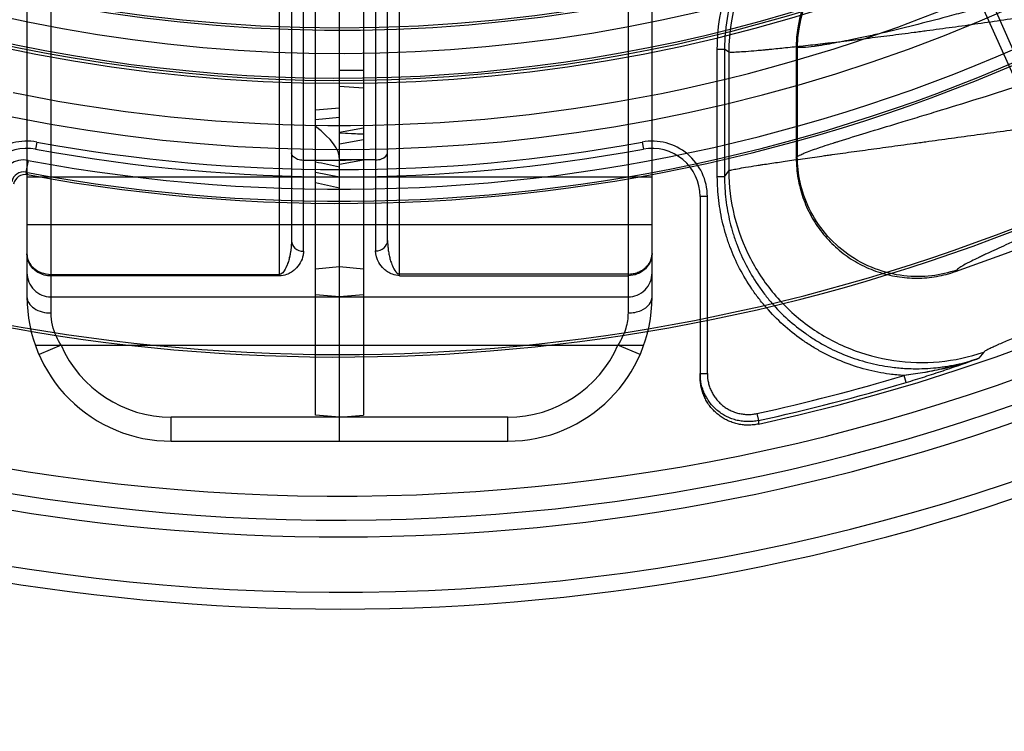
# Model space of a CAD drawing. Header units: millimetres. Extents: x 0 to 297, y 0 to 210.
# Tile 14 of 256: x 145.746 to 146.033, y 90.419 to 90.626. Entities that reach past the tile are written whole.
import ezdxf

# ---------------------------------------------------------------- set-up
doc = ezdxf.new("R2010")
doc.units = ezdxf.units.MM
doc.header["$LTSCALE"] = 16.335
doc.layers.get('0').update_dxf_attribs({"linetype": 'CONTINUOUS'})
for name, color, linetype in [('01_GLOBAL', 7, 'CONTINUOUS'), ('INTFCLR_1', 7, 'CONTINUOUS'), ('INTFCLR_144815', 7, 'CONTINUOUS'), ('INTFCLR_72935', 7, 'CONTINUOUS')]:
    doc.layers.add(name, color=color, linetype=linetype)

msp = doc.modelspace()

# ---------------------------------------------------------------- linework, layer by layer
at = {"color": 7, "linetype": 'Continuous'}
msp.add_circle((146.8548034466, 92.13446435), 2.66, dxfattribs=at)
at = {"color": 9, "linetype": 'Continuous'}
msp.add_arc((146.8548034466, 92.13446435), 2.6259090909, 182.9674534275, 267.0325465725, dxfattribs=at)
at = {"layer": '01_GLOBAL', "color": 7, "linetype": 'Continuous'}
msp.add_circle((146.8548034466, 92.13446435), 2.695, dxfattribs=at)
at = {"layer": 'INTFCLR_1', "color": 6, "linetype": 'Continuous'}
for p, q in [((145.8326077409, 90.51088106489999), (145.8326077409, 91.6996562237)), ((145.8396077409, 90.50326864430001), (145.8396077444, 91.1958572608)), ((145.8326077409, 90.599763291), (145.8396077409, 90.60034849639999)), ((145.8326077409, 90.5970019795), (145.8396077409, 90.597674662)), ((145.8326077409, 90.5816243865), (145.8396077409, 90.5802686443)), ((145.8396077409, 90.5102686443), (145.8326077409, 90.51088106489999))]:
    msp.add_line(p, q, dxfattribs=at)
at = {"layer": 'INTFCLR_1', "color": 9, "linetype": 'Continuous'}
for p, q in [((145.8501077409, 90.66427096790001), (145.8501077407, 90.558673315)), ((145.8536077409, 90.5617264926), (145.8536077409, 90.65905016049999)), ((145.9306077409, 90.54526864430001), (145.9306077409, 90.6573274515)), ((145.9236077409, 90.65288273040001), (145.9236077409, 90.5406019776)), ((145.8571077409, 90.5514727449), (145.8571077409, 90.64487382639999)), ((145.8501077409, 90.58520599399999), (145.8396077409, 90.58520599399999)), ((145.8396077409, 90.5802686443), (145.9306077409, 90.5802686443)), ((145.9306077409, 90.56626864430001), (145.8396077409, 90.56626864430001)), ((145.8396077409, 90.5540186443), (145.8326077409, 90.5534062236)), ((145.9236077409, 90.5519323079), (145.8571077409, 90.5519323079)), ((145.8571077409, 90.5514727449), (145.9236077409, 90.5514727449)), ((145.8396077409, 90.54526864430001), (145.8326077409, 90.5458810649)), ((145.8396077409, 90.54526864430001), (145.9236077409, 90.54526864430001)), ((145.8326077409, 90.5312686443), (145.9282057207, 90.5312686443)), ((145.9271013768, 90.5284686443), (145.9206857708, 90.5312686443)), ((145.8886077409, 90.5102686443), (145.8396077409, 90.5102686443)), ((145.8886077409, 90.50326864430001), (145.8886077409, 90.5102686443)), ((145.8396077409, 90.50326864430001), (145.8886077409, 90.50326864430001))]:
    msp.add_line(p, q, dxfattribs=at)
for centre, radius, start, end in [((145.0972889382, 87.10226095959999), 3.5590998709, 77.96147995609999, 78.07667812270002), ((145.1341141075, 87.42575962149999), 3.2291835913, 77.380562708, 77.5078076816), ((145.9236077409, 90.5522686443), 0.006999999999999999, 269.9999999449, 360), ((145.8886077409, 90.54526864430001), 0.042, 270.0000000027, 360), ((145.8886077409, 90.54526864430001), 0.035, 270.0000000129, 336.4218215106)]:
    msp.add_arc(centre, radius, start, end, dxfattribs=at)
at = {"layer": 'INTFCLR_1', "color": 6, "linetype": 'Continuous'}
msp.add_ellipse((145.4416025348, 90.62869204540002), major_axis=(0.3979707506, -0.0441115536), ratio=0.1187209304, start_param=0.0131584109, end_param=0.2009854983, dxfattribs=at)
at = {"layer": 'INTFCLR_1', "color": 9, "linetype": 'Continuous'}
for points, knots in [([(145.8501077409, 90.58520599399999), (145.85069906, 90.58520599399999), (145.8520914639, 90.585353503), (145.8536077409, 90.5865190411), (145.8536077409, 90.58737474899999)], [0, 0, 0, 0, 0.4086441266, 1, 1, 1, 1]), ([(145.8501077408, 90.558673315), (145.8509849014, 90.55867331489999), (145.8527437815, 90.55922368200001), (145.8536077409, 90.5609298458), (145.8536077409, 90.56172649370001)], [0, 0, 0, 0, 0.5240507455, 1, 1, 1, 1]), ([(145.8536077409, 90.56172649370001), (145.8536077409, 90.5612384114), (145.8536449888, 90.5602682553), (145.8537995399, 90.5588300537), (145.8540457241, 90.55742254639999), (145.8543746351, 90.55606497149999), (145.854875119, 90.55455388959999), (145.8555191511, 90.5530665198), (145.8565134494, 90.55193231), (145.8571077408, 90.5519323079)], [0, 0, 0, 0, 0.1350343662, 0.268305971, 0.3999835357, 0.5298044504, 0.6554485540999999, 0.8355814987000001, 1, 1, 1, 1]), ([(145.8571077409, 90.5514727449), (145.8564001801, 90.5514714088), (145.8551551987, 90.5517224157), (145.8536482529, 90.55250522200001), (145.8522292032, 90.55361523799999), (145.8506756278, 90.5555177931), (145.8501210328, 90.5575173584), (145.8501077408, 90.558673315)], [0, 0, 0, 0, 0.1934306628, 0.3380190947, 0.4614002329, 0.6839680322, 1, 1, 1, 1]), ([(145.9306077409, 90.5578886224), (145.9306077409, 90.5570555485), (145.9302811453, 90.5555627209), (145.9290950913, 90.5537567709), (145.9277271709, 90.5526212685), (145.9259047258, 90.551723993), (145.9245217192, 90.55147279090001), (145.9236077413, 90.55147279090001)], [0, 0, 0, 0, 0.2382072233, 0.421262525, 0.6096430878, 0.7386592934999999, 1, 1, 1, 1]), ([(145.9236077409, 90.55193230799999), (145.9241055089, 90.5519323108), (145.925096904, 90.55202279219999), (145.9265195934, 90.55242515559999), (145.9278124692, 90.5530750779), (145.9289180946, 90.55394825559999), (145.9301407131, 90.55542314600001), (145.9306077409, 90.55689691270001), (145.9306077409, 90.5578886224)], [0, 0, 0, 0, 0.1473464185, 0.2927463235, 0.4352188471, 0.5730120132, 0.7064398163, 1, 1, 1, 1]), ([(145.9236077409, 90.5406019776), (145.9249094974, 90.5406019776), (145.9272270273, 90.54102179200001), (145.9298809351, 90.5427510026), (145.9306077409, 90.5445081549), (145.9306077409, 90.54526864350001)], [0, 0, 0, 0, 0.4265953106, 0.7507822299, 1, 1, 1, 1]), ([(145.9236077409, 90.5406019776), (145.923609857, 90.53910849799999), (145.9232555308, 90.5367247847), (145.922084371, 90.5336304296), (145.9211941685, 90.5320491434), (145.9206857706, 90.531268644)], [0, 0, 0, 0, 0.4525586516, 0.7177416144, 1, 1, 1, 1])]:
    msp.add_open_spline(points, degree=3, knots=knots, dxfattribs=at)
at = {"layer": 'INTFCLR_144815', "color": 9, "linetype": 'Continuous'}
for p, q in [((146.0372338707, 90.6067301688), (146.0268632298, 90.6297684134)), ((146.0399623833, 90.60758418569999), (146.0297991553, 90.6306224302)), ((145.9496149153, 90.58030721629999), (145.9496149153, 90.6174084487)), ((145.9496149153, 90.6174084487), (145.9517120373, 90.6174084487)), ((145.9517120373, 90.6174084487), (145.9517120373, 90.58030721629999)), ((145.9529387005, 90.61655601), (145.9517120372, 90.61740844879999)), ((145.9529387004, 90.61655601), (145.9529387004, 90.58202770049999)), ((145.9728957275, 90.61802938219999), (145.9726077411, 90.61822956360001)), ((145.9728957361, 90.61802937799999), (145.9728957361, 90.58611750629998)), ((145.7515146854, 90.5903873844), (145.7511355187, 90.5883218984)), ((145.9277007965, 90.5903873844), (145.9280799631, 90.5883218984)), ((145.7489228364, 90.5850500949), (145.7482802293, 90.5816117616)), ((145.9726077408, 90.5857126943), (145.9728957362, 90.5861174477)), ((145.9517120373, 90.58030721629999), (145.9496149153, 90.58030721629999)), ((145.9517120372, 90.58030721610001), (145.9529387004, 90.58202770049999)), ((145.9446077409, 90.5745519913), (145.9446077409, 90.5219518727)), ((145.9467077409, 90.5745519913), (145.9446077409, 90.5745519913)), ((145.9467077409, 90.52296548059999), (145.9467077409, 90.5745519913)), ((146.0193204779, 90.5531020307), (146.0190064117, 90.55268818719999)), ((146.027178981, 90.52918929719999), (146.0257763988, 90.527408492)), ((145.9446077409, 90.52296548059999), (145.9467077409, 90.52296548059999)), ((146.0045770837, 90.5203769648), (146.003974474, 90.52238564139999)), ((145.9611324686, 90.5113196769), (145.9615780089, 90.5092704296)), ((145.9615780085, 90.5092704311), (145.961572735, 90.50824978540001))]:
    msp.add_line(p, q, dxfattribs=at)
at = {"layer": 'INTFCLR_144815', "color": 6, "linetype": 'Continuous'}
for p, q in [((145.9726077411, 90.6182295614), (145.9726077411, 90.58571271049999)), ((145.7482802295, 90.5816117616), (145.7487636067, 90.58089576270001))]:
    msp.add_line(p, q, dxfattribs=at)
msp.add_circle((145.8396077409, 91.0702686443), 0.4466793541, dxfattribs=at)
for centre, radius, start, end in [((145.8396077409, 91.0702686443), 0.5751005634, 282.2440355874, 71.2863570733), ((145.8396077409, 91.0702686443), 0.4627266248, 45.0000000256, 314.9999999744), ((145.8396077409, 91.0702686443), 0.4618985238, 44.999999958, 315.000000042), ((145.8396077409, 91.0702686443), 0.461229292, 44.99999997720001, 315.0000000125), ((145.8396077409, 91.0702686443), 0.4472794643, 47.86578076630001, 312.1342192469), ((145.8396077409, 91.0702686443), 0.5947754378, 205.4855585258, 293.0456409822), ((145.8396077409, 91.0702686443), 0.6157754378, 205.4849006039, 292.0062088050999), ((145.8396077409, 91.0702686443), 0.4977333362, 259.4836750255, 310.0313711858), ((146.007549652, 90.6182365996), 0.0349416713, 110.3706651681, 180.0115408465), ((145.8396077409, 91.0702686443), 0.5425, 259.2774523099, 303.8556636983), ((145.8396077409, 91.0702686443), 0.5417666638, 259.4503932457, 303.9200871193), ((145.7481252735, 90.5774565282), 0.0034980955, 79.4853630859, 168.9983263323), ((145.8396077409, 91.0702686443), 0.5477895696, 289.1168386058, 293.4121773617)]:
    msp.add_arc(centre, radius, start, end, dxfattribs=at)
at = {"layer": 'INTFCLR_144815', "color": 9, "linetype": 'Continuous'}
for centre, radius, start, end in [((145.8396077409, 91.0702686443), 0.4820383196, 52.2436298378, 307.7563701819), ((145.8396077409, 91.0702686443), 0.4540564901, 52.5411294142, 307.4588705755), ((145.8396077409, 91.0702686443), 0.5830188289, 203.8266800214, 313.0809380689), ((145.8396077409, 91.0702686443), 0.590019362, 203.8278898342, 312.5732768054), ((145.8396077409, 91.0702686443), 0.6110177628, 203.8266800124, 319.1799903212), ((145.8396077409, 91.0702686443), 0.4750435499, 258.4596803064, 309.0091107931), ((145.8396077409, 91.0702686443), 0.4936200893, 259.4138369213, 309.1798196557), ((145.8396077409, 91.0702686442), 0.4971179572, 259.4138369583, 309.1798197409), ((146.0090319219, 90.61643800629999), 0.0560936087, 110.5781994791, 179.8794666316), ((146.0079514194, 90.6179568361), 0.0350557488, 110.5234172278, 179.8814375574), ((145.7486077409, 90.5745519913), 0.0161, 79.5978789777, 180.0000001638), ((145.7486077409, 90.5745519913), 0.014, 79.597879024, 179.9999999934), ((145.8396077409, 91.0702686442), 0.4899999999, 259.5978789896, 280.4021210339), ((145.8396077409, 91.0702686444), 0.4879000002, 259.5978789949, 280.4021210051), ((145.9306077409, 90.5745519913), 0.0161, 359.9999998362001, 100.4021210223), ((145.9306077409, 90.5745519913), 0.014, 3.01e-08, 100.4021209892), ((145.747637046, 90.5781742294), 0.006995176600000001, 79.4079935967, 169.0055415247), ((145.7476323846, 90.57818127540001), 0.003491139, 79.305683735, 169.1100136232), ((145.8396077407, 91.0702686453), 0.5720071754, 282.2661521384, 286.699420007), ((145.839607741, 91.0702686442), 0.5741042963, 282.2661521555, 286.699420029)]:
    msp.add_arc(centre, radius, start, end, dxfattribs=at)
at = {"layer": 'INTFCLR_144815', "color": 7, "linetype": 'Continuous'}
for centre, radius, start, end in [((145.9927402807, 90.6217133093), 0.09992422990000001, 282.8959505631, 289.3059769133), ((145.8495370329, 91.01888610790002), 0.522121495, 289.122851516, 289.7273675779), ((145.9586441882, 90.52195140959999), 0.0140364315, 179.9981093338, 205.5461760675)]:
    msp.add_arc(centre, radius, start, end, dxfattribs=at)
at = {"layer": 'INTFCLR_144815', "color": 9, "linetype": 'Continuous'}
for points, knots in [([(145.9881821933, 90.6698397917), (145.9862260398, 90.66911447), (145.9827299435, 90.6675890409), (145.978717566, 90.66532864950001), (145.9758425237, 90.66344188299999), (145.9716852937, 90.6604334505), (145.9678308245, 90.656890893), (145.9644725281, 90.6530058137), (145.9623467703, 90.6503037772), (145.9589724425, 90.64534521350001), (145.9562961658, 90.6399378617), (145.9545600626, 90.63510103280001), (145.9535503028, 90.63181840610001), (145.9521853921, 90.6259780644), (145.9517117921, 90.6208304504), (145.9517120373, 90.6174084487)], [0, 0, 0, 0, 0.09214265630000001, 0.168040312, 0.2031183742, 0.2439730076, 0.3946529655, 0.432634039, 0.4707641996, 0.5464286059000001, 0.6972471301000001, 0.7353716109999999, 0.7733709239, 0.8488649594, 1, 1, 1, 1]), ([(145.9496149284, 90.6174084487), (145.9496150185, 90.62099858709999), (145.9501094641, 90.6263009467), (145.9515191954, 90.6323446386), (145.9525688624, 90.635758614), (145.9543897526, 90.6408282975), (145.9571435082, 90.64637777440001), (145.9606377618, 90.6515209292), (145.9628590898, 90.6543447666), (145.9663614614, 90.6583941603), (145.9703188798, 90.6620301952), (145.9739801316, 90.66468208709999), (145.9747727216, 90.6652266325)], [0, 0, 0, 0, 0.1897778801, 0.2846667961, 0.332111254, 0.379555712, 0.5693335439, 0.6642224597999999, 0.7116669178, 0.7591113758, 0.9488892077, 1, 1, 1, 1]), ([(146.0268632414, 90.6297684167), (146.025199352, 90.6292894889), (146.0226286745, 90.6285612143), (146.0191654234, 90.6276037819), (146.0141601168, 90.6262441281), (146.0068830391, 90.6243494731), (145.9997647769, 90.62263418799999), (145.9951912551, 90.621597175), (145.9925459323, 90.6210116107), (145.9884407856, 90.6201370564), (145.9841033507, 90.61928425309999), (145.9806199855, 90.6186861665), (145.9789469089, 90.6184245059), (145.9770778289, 90.6181577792), (145.9752593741, 90.61792431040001), (145.9736242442, 90.617899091), (145.9730744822, 90.6179465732), (145.9728957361, 90.61802937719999)], [0, 0, 0, 0, 0.0938319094, 0.1447928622, 0.1947229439, 0.3749128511, 0.5522850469, 0.5914931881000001, 0.62905593, 0.6991116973, 0.8189556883, 0.8685717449, 0.8906522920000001, 0.9107056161, 0.9709685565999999, 0.9893243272, 1, 1, 1, 1]), ([(146.0368235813, 90.6264704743), (146.0342982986, 90.6260958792), (146.0292709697, 90.6253622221), (146.021764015, 90.624294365), (146.0155524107, 90.6234361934), (146.0112308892, 90.6228518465), (146.0087781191, 90.62252405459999), (146.0051763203, 90.62204623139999), (145.9999109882, 90.62136128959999), (145.9930843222, 90.62050170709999), (145.9875926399, 90.61983314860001), (145.9838657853, 90.6193921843), (145.9818074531, 90.61915226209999), (145.9789010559, 90.61881716), (145.9748016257, 90.6183567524), (145.9696908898, 90.6178103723), (145.9661249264, 90.6174510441), (145.9639293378, 90.6172409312), (145.9626242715, 90.6171188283), (145.9606092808, 90.61693723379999), (145.9581206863, 90.61673034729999), (145.9559462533, 90.6165853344), (145.9545836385, 90.6165184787), (145.9537502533, 90.6165089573), (145.953214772, 90.6164921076), (145.9529387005, 90.61655601)], [0, 0, 0, 0, 0.0906319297, 0.180366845, 0.2691893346, 0.3132462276, 0.33518282, 0.357040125, 0.4422352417, 0.5236835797, 0.6013090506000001, 0.6386361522, 0.6569147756, 0.6748773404, 0.7425007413, 0.8033643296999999, 0.8573484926, 0.8697370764, 0.8816668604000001, 0.9038821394, 0.9415641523, 0.970303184, 0.9812813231, 0.9899399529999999, 1, 1, 1, 1]), ([(145.9728957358, 90.58611750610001), (145.973096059, 90.5863052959), (145.9737493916, 90.5866612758), (145.9757321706, 90.58754668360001), (145.9784738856, 90.588500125), (145.9813133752, 90.5894467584), (145.9830689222, 90.5900117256), (145.9841766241, 90.5903645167), (145.987387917, 90.59137949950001), (145.9934856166, 90.5932505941), (146.0001687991, 90.5952715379), (146.005106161, 90.5967672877), (146.0087449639, 90.5978713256), (146.0154702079, 90.5999193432), (146.0252952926, 90.60294731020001), (146.0332400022, 90.6054532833), (146.0372338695, 90.60673016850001)], [0, 0, 0, 0, 0.0121845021, 0.0324853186, 0.09673691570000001, 0.1405532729, 0.1654020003, 0.1785615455, 0.1921415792, 0.3148504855, 0.4615948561, 0.50197128, 0.5437789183, 0.6303352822, 0.8139348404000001, 1, 1, 1, 1]), ([(145.9529387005, 90.5820277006), (145.9532076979, 90.582153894), (145.9540576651, 90.58233891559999), (145.9556925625, 90.5826836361), (145.9581086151, 90.58309345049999), (145.9602689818, 90.58344270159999), (145.9619428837, 90.58370269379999), (145.9632368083, 90.58390145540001), (145.9657244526, 90.5842767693), (145.9695821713, 90.58484262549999), (145.974641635, 90.5855662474), (145.9787029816, 90.58613739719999), (145.9815831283, 90.5865396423), (145.9836229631, 90.5868237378), (145.9873223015, 90.5873371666), (145.9927856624, 90.58809092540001), (145.9995953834, 90.5890267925), (146.0048593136, 90.58974824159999), (146.0084671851, 90.5902432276), (146.0109293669, 90.5905807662), (146.0152786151, 90.5911773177), (146.0215477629, 90.5920374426), (146.029150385, 90.5930836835), (146.0342541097, 90.5937869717), (146.0368235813, 90.5941417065)], [0, 0, 0, 0, 0.0105152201, 0.0304475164, 0.0593616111, 0.09711087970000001, 0.1079347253, 0.1193074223, 0.1434401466, 0.1969673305, 0.2572913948, 0.3243145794, 0.3421112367, 0.3602080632, 0.3972004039, 0.4742844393, 0.5553859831, 0.6404593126, 0.6623146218, 0.6842633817, 0.7284100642, 0.8176741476, 0.9082047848, 1, 1, 1, 1]), ([(146.0193204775, 90.55310203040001), (146.0169701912, 90.5522954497), (146.011860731, 90.5511332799), (146.0037139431, 90.5511329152), (145.9953039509, 90.5531882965), (145.9874242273, 90.5573989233), (145.9808604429, 90.5634599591), (145.976158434, 90.5707293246), (145.9734846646, 90.5784248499), (145.9729053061, 90.5836326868), (145.9728957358, 90.58611750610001)], [0, 0, 0, 0, 0.1123971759, 0.2349298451, 0.3653076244, 0.5000000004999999, 0.6346923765, 0.7650701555, 0.8876028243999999, 1, 1, 1, 1]), ([(146.0039744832, 90.5223857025), (146.0025681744, 90.5224729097), (146.0000177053, 90.522724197), (145.9963336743, 90.5233361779), (145.9917761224, 90.5243797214), (145.9862938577, 90.5261699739), (145.9810691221, 90.5285909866), (145.9770395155, 90.53092037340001), (145.973152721, 90.5334931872), (145.9686583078, 90.53709094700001), (145.9650168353, 90.54079224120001), (145.9627643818, 90.5434556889), (145.9613104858, 90.5452845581), (145.9589338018, 90.54857085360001), (145.9559889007, 90.5535201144), (145.9538794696, 90.5582684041), (145.9527018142, 90.5615679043), (145.9519861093, 90.5637816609), (145.9509159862, 90.5676857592), (145.9498938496, 90.573349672), (145.9496150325, 90.5779722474), (145.9496149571, 90.58030721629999)], [0, 0, 0, 0, 0.0485252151, 0.0881699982, 0.1278147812, 0.2071043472, 0.2863939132, 0.3260386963, 0.3656834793, 0.4449730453, 0.5242626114, 0.5440850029, 0.5639073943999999, 0.6035521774, 0.6828417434, 0.7621313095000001, 0.781953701, 0.8017760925, 0.8414208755, 0.9207104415, 1, 1, 1, 1]), ([(145.9517120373, 90.58030721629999), (145.9517117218, 90.5780748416), (145.9519767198, 90.57361890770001), (145.952967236, 90.5681273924), (145.9539979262, 90.5643692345), (145.9546859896, 90.562239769), (145.9558113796, 90.55908418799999), (145.9578470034, 90.5544927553), (145.9606998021, 90.5496988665), (145.962986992, 90.5465383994), (145.9643808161, 90.54478475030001), (145.9665410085, 90.5422290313), (145.9700586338, 90.53864880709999), (145.9744167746, 90.5351641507), (145.9781398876, 90.5327006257), (145.9820040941, 90.5304659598), (145.9870657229, 90.5281173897), (145.9923742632, 90.52638908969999), (145.9967282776, 90.5253933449), (146.0002803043, 90.5248028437), (146.0036049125, 90.524474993), (146.008052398, 90.5243025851), (146.0117125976, 90.52446394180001), (146.0150404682, 90.5248611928), (146.0172523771, 90.5251927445), (146.0208671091, 90.5259011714), (146.0238775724, 90.52675660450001), (146.0257765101, 90.5274081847)], [0, 0, 0, 0, 0.0629883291, 0.1256053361, 0.1570667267, 0.1728838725, 0.1887387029, 0.2515896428, 0.3142221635, 0.3457514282, 0.3616070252, 0.3774182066, 0.4401645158, 0.5028512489, 0.534469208, 0.5660626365, 0.6287354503, 0.691514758, 0.7231865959, 0.7546939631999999, 0.7930554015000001, 0.8173519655, 0.8802566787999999, 0.8961142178, 0.9119139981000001, 0.9433534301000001, 1, 1, 1, 1]), ([(145.9529387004, 90.58202770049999), (145.9529556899, 90.5776131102), (145.9540484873, 90.5687481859), (145.9587657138, 90.55623282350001), (145.9662960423, 90.54515958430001), (145.97621646, 90.5361593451), (145.9879695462, 90.5297340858), (146.0008984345, 90.52624606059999), (146.0142684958, 90.5258883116), (146.0230023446, 90.52775940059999), (146.027178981, 90.52918929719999)], [0, 0, 0, 0, 0.1248490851, 0.2498164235, 0.3748809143, 0.5, 0.6251190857, 0.7501835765, 0.8751509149, 1, 1, 1, 1]), ([(146.0549675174, 90.5700956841), (146.0527215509, 90.5690551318), (146.0491437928, 90.56741302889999), (146.0449164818, 90.5654949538), (146.0423209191, 90.5643225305), (146.0387992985, 90.5627351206), (146.0340281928, 90.56059122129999), (146.0294740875, 90.55852116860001), (146.0268048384, 90.55727091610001), (146.0253418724, 90.5565759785), (146.0233044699, 90.55557749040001), (146.021334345, 90.5545655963), (146.0199198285, 90.5536540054), (146.0194571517, 90.5532821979), (146.0193204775, 90.55310203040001)], [0, 0, 0, 0, 0.1878043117, 0.2986727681, 0.35220258, 0.4038913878, 0.5917525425, 0.7490642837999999, 0.7834206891, 0.8153926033, 0.8719306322, 0.9556887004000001, 0.9828423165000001, 1, 1, 1, 1]), ([(146.0582242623, 90.54247526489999), (146.0572749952, 90.5420820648), (146.0553892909, 90.5413025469), (146.0525792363, 90.54014526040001), (146.0502615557, 90.53919389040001), (146.0486534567, 90.53853503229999), (146.0477430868, 90.5381622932), (146.0464090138, 90.5376163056), (146.0444622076, 90.5368201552), (146.0419431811, 90.5357895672), (146.0399221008, 90.53496051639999), (146.0383692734, 90.5343208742), (146.0369197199, 90.53372143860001), (146.0352279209, 90.5330169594), (146.0333538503, 90.5322251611), (146.0319258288, 90.53160837), (146.0308925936, 90.5311512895), (146.0300215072, 90.5307559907), (146.0290898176, 90.5303298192), (146.0280951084, 90.5297947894), (146.0274110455, 90.5294856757), (146.0271789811, 90.5291892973)], [0, 0, 0, 0, 0.09121141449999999, 0.1811367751, 0.2697809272, 0.3136157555, 0.335408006, 0.3571078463, 0.4415784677, 0.5221229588, 0.5987178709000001, 0.6355018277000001, 0.6712074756, 0.7379660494, 0.7981874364, 0.8518060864, 0.8760636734, 0.8984607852, 0.9367965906, 0.9665841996, 1, 1, 1, 1]), ([(145.9615780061, 90.5092704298), (145.9610651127, 90.5091589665), (145.9600300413, 90.508994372), (145.9584650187, 90.50892312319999), (145.9571658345, 90.5090089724), (145.9561364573, 90.5091640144), (145.9551149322, 90.50937700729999), (145.9538652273, 90.5097486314), (145.9524255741, 90.51035953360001), (145.9510622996, 90.5111262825), (145.9497932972, 90.51204045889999), (145.9486338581, 90.5130896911), (145.9475983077, 90.51426159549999), (145.9466992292, 90.51554100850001), (145.9460745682, 90.5166831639), (145.9456526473, 90.5176337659), (145.9452833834, 90.5186095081), (145.9447825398, 90.52036225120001), (145.9446077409, 90.5219279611), (145.9446077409, 90.52296548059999)], [0, 0, 0, 0, 0.0630373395, 0.125559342, 0.1877941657, 0.2190583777, 0.2505280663, 0.313063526, 0.3752907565, 0.4379777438, 0.5005231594, 0.5627393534, 0.6253972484, 0.6879572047, 0.7501638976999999, 0.7813971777, 0.8128154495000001, 0.8753919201, 1, 1, 1, 1]), ([(145.9467077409, 90.52296548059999), (145.9467078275, 90.52207207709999), (145.9468555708, 90.5207583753), (145.9472811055, 90.51926387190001), (145.9475967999, 90.5184294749), (145.9479555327, 90.51762129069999), (145.948483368, 90.5166561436), (145.9492485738, 90.515564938), (145.9501344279, 90.51456310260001), (145.9511120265, 90.51367831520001), (145.9521923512, 90.5128987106), (145.9533586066, 90.51224301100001), (145.9545731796, 90.511728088), (145.9556346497, 90.5114111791), (145.9565097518, 90.5112287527), (145.9573843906, 90.5110973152), (145.9584831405, 90.5110245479), (145.9598102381, 90.5110840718), (145.9606966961, 90.5112249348), (145.9611324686, 90.5113196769)], [0, 0, 0, 0, 0.1250000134, 0.1875000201, 0.2187500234, 0.2500000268, 0.3125000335, 0.3750000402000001, 0.4375000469, 0.5000000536, 0.5625000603, 0.625000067, 0.6875000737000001, 0.7500000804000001, 0.7812500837, 0.8125000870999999, 0.8750000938, 0.9375001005, 1, 1, 1, 1])]:
    msp.add_open_spline(points, degree=3, knots=knots, dxfattribs=at)
at = {"layer": 'INTFCLR_144815', "color": 6, "linetype": 'Continuous'}
msp.add_open_spline([(145.9726077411, 90.58571271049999), (145.9726077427, 90.58473429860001), (145.9726898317, 90.58277053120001), (145.9730583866, 90.5798533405), (145.9736677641, 90.5769865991), (145.974509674, 90.5741927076), (145.9755782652, 90.5714847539), (145.9768669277, 90.56887757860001), (145.9783647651, 90.5663906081), (145.9800617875, 90.5640391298), (145.9819464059, 90.5618383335), (145.984004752, 90.5598033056), (145.9862234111, 90.55794675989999), (145.9885869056, 90.5562812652), (145.9910790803, 90.55481763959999), (145.9936832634, 90.55356541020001), (145.9963810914, 90.5525332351), (145.9991548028, 90.5517274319), (146.0019850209, 90.5511534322), (146.0048512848, 90.5508151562), (146.0077368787, 90.5507138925), (146.0106181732, 90.5508503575), (146.01347168, 90.5512224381), (146.0162763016, 90.5518243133), (146.018104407, 90.5523755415), (146.0190064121, 90.5526881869)], degree=3, knots=[0, 0, 0, 0, 0.0440923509, 0.08845322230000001, 0.1323595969, 0.1760142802, 0.2198026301, 0.2633999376, 0.3069254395, 0.3504856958, 0.3939334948, 0.4373506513, 0.4807776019, 0.5241558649, 0.5675014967, 0.6108754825, 0.6542279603, 0.697525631, 0.7408935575, 0.7842207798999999, 0.82744326, 0.8708669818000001, 0.9140651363, 0.9569783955, 1, 1, 1, 1], dxfattribs=at)
at = {"layer": 'INTFCLR_144815', "color": 7, "linetype": 'Continuous'}
for points, knots in [([(146.0257765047, 90.5274081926), (146.0239883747, 90.5267816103), (146.0203855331, 90.52563383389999), (146.0149168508, 90.52422855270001), (146.0103364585, 90.52331623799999), (146.0066890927, 90.5227366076), (146.0048768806, 90.5224948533), (146.0039744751, 90.5223856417)], [0, 0, 0, 0, 0.253590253, 0.5057513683, 0.7553366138, 0.8783411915, 1, 1, 1, 1]), ([(146.0045770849, 90.5203769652), (146.0054850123, 90.52064934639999), (146.0072931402, 90.5212007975), (146.0108817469, 90.5223272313), (146.0153140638, 90.52377264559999), (146.0205734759, 90.5255624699), (146.0240481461, 90.526788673), (146.0257765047, 90.5274081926)], [0, 0, 0, 0, 0.1273070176, 0.2538769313, 0.5051443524, 0.7534138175, 1, 1, 1, 1]), ([(145.9615727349, 90.50824978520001), (145.961095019, 90.50814612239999), (145.9601274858, 90.50798853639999), (145.9586592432, 90.50790596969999), (145.9571895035, 90.5079783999), (145.9557352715, 90.5082037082), (145.9543132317, 90.5085806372), (145.9529387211, 90.509104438), (145.9516264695, 90.50976973), (145.9503905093, 90.5105690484), (145.9492447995, 90.5114939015), (145.948202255, 90.5125339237), (145.947273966, 90.5136775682), (145.9464702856, 90.51491294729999), (145.9457999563, 90.516226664), (145.9452713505, 90.51760382), (145.9448891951, 90.51902773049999), (145.9446588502, 90.5204822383), (145.9446077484, 90.5214624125), (145.9446077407, 90.5219518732)], [0, 0, 0, 0, 0.058699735, 0.1174590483, 0.1762745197, 0.2350745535, 0.2938459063, 0.3526050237, 0.4113818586, 0.4701926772, 0.5290294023, 0.587865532, 0.6467002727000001, 0.7055812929, 0.7645156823, 0.8234752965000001, 0.8823929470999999, 0.9412249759, 1, 1, 1, 1]), ([(146.0150414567, 90.5243096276), (146.0140382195, 90.5240800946), (146.0121469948, 90.52367589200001), (146.0093359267, 90.5231558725), (146.006652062, 90.5227329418), (146.0048559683, 90.5224889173), (146.0039744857, 90.52238574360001)], [0, 0, 0, 0, 0.2747408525, 0.5161907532, 0.7630761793, 1, 1, 1, 1])]:
    msp.add_open_spline(points, degree=3, knots=knots, dxfattribs=at)
at = {"layer": 'INTFCLR_72935', "color": 6, "linetype": 'Continuous'}
for p, q in [((145.8396077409, 90.50326864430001), (145.8396077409, 91.70026864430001)), ((145.8466077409, 91.6996562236), (145.8466077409, 90.51088106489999)), ((145.8396077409, 90.59306299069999), (145.8466077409, 90.59283130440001)), ((145.8396077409, 90.59306299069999), (145.8466077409, 90.59267964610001)), ((145.8396077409, 90.5102686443), (145.8466077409, 90.51088106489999))]:
    msp.add_line(p, q, dxfattribs=at)
at = {"layer": 'INTFCLR_72935', "color": 9, "linetype": 'Continuous'}
for p, q in [((145.8291077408, 90.5585815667), (145.8291077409, 90.66440791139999)), ((145.8256077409, 90.6591587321), (145.8256077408, 90.5616378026)), ((145.8221077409, 90.5513918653), (145.8221077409, 90.64487382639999)), ((145.7486077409, 90.6407076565), (145.7486077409, 90.54526864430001)), ((145.7556077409, 90.5406019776), (145.7556077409, 90.6407076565)), ((145.8466077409, 90.6112637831), (145.8396077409, 90.6112637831)), ((145.8396077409, 90.60664536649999), (145.8466077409, 90.6062025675)), ((145.8466077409, 90.594444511), (145.8396077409, 90.5932102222)), ((145.8466077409, 90.5909976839), (145.8396077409, 90.589763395)), ((145.8396077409, 90.5850665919), (145.8291077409, 90.5850665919)), ((145.8396077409, 90.5850665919), (145.8466077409, 90.58544688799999)), ((145.8466077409, 90.585153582), (145.8396077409, 90.5838574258)), ((145.7486077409, 90.5802686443), (145.8396077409, 90.5802686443)), ((145.8396077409, 90.56626864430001), (145.7486077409, 90.56626864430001)), ((145.8466077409, 90.5534062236), (145.8396077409, 90.5540186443)), ((145.7556077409, 90.55184543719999), (145.8221077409, 90.55184543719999)), ((145.8221077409, 90.5513918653), (145.7556077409, 90.5513918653)), ((145.7556077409, 90.54526864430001), (145.8396077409, 90.54526864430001)), ((145.8466077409, 90.5458810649), (145.8396077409, 90.54526864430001)), ((145.7510097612, 90.5312686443), (145.8466077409, 90.5312686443)), ((145.758529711, 90.5312686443), (145.7521141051, 90.5284686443)), ((145.7906077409, 90.50326864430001), (145.7906077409, 90.5102686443)), ((145.8396077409, 90.5102686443), (145.7906077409, 90.5102686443)), ((145.7906077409, 90.50326864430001), (145.8396077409, 90.50326864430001))]:
    msp.add_line(p, q, dxfattribs=at)
for centre, radius, start, end in [((145.7556077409, 90.5522686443), 0.006999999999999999, 180.0000000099, 270.000000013), ((145.7906077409, 90.54526864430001), 0.042, 179.9999999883, 269.9999999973), ((145.7906077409, 90.54526864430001), 0.035, 203.5781784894, 269.9999999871)]:
    msp.add_arc(centre, radius, start, end, dxfattribs=at)
for points, knots in [([(145.8291077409, 90.5850665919), (145.8285271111, 90.5850665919), (145.8271358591, 90.5852118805), (145.8256077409, 90.5863736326), (145.8256077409, 90.58723999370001)], [0, 0, 0, 0, 0.4012670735, 1, 1, 1, 1]), ([(145.825607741, 90.5616378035), (145.825607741, 90.5608405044), (145.8264708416, 90.5591332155), (145.828230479, 90.5585815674), (145.829107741, 90.5585815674)], [0, 0, 0, 0, 0.4761242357, 1, 1, 1, 1]), ([(145.7486077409, 90.5578154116), (145.7486077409, 90.5572543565), (145.7488026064, 90.55611525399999), (145.7496346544, 90.5545610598), (145.7509486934, 90.5532574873), (145.7529396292, 90.55215297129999), (145.754609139, 90.55184550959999), (145.7556077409, 90.55184543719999)], [0, 0, 0, 0, 0.1657684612, 0.3341686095, 0.5131634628, 0.7049546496, 1, 1, 1, 1]), ([(145.7556077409, 90.5513918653), (145.7549409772, 90.5513918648), (145.7536122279, 90.5515666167), (145.7517841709, 90.55233049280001), (145.7502673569, 90.553531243), (145.7489896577, 90.5553251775), (145.7486077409, 90.5568911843), (145.7486077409, 90.5578154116)], [0, 0, 0, 0, 0.1905367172, 0.3777843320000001, 0.5597405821, 0.7358895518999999, 1, 1, 1, 1]), ([(145.829107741, 90.5585815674), (145.829107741, 90.5581857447), (145.8289990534, 90.55701831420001), (145.8282844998, 90.55513046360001), (145.8269793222, 90.5535234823), (145.8255572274, 90.5524182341), (145.8240518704, 90.5516387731), (145.8228118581, 90.5513918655), (145.8221077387, 90.5513918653)], [0, 0, 0, 0, 0.1080359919, 0.3181009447, 0.5401886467, 0.6638661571, 0.8078173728, 1, 1, 1, 1]), ([(145.7486077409, 90.54526864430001), (145.7486077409, 90.54467307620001), (145.7490285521, 90.543322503), (145.7513230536, 90.5411828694), (145.753896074, 90.5406019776), (145.7556077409, 90.5406019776)], [0, 0, 0, 0, 0.1954248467, 0.4383475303, 1, 1, 1, 1]), ([(145.7585297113, 90.531268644), (145.7580210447, 90.5320489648), (145.7564025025, 90.5349128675), (145.7556045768, 90.5382463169), (145.7556077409, 90.5406019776)], [0, 0, 0, 0, 0.2833692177, 1, 1, 1, 1])]:
    msp.add_open_spline(points, degree=3, knots=knots, dxfattribs=at)
at = {"layer": 'INTFCLR_72935', "color": 7, "linetype": 'Continuous'}
for points, knots in [([(145.825607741, 90.5616378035), (145.825607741, 90.5611472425), (145.8255701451, 90.5601738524), (145.8254146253, 90.55873331), (145.8251679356, 90.5573274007), (145.8248386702, 90.5559710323), (145.8243372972, 90.554460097), (145.8236927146, 90.5529740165), (145.8226988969, 90.55184543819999), (145.8221077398, 90.55184543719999)], [0, 0, 0, 0, 0.1357395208, 0.2692378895, 0.4007116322, 0.5301577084, 0.6561270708, 0.8364252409, 1, 1, 1, 1]), ([(145.8256077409, 90.5616378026), (145.8256077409, 90.5609415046), (145.8255401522, 90.5596959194), (145.8252185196, 90.557424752), (145.8248231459, 90.55586741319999), (145.8244684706, 90.55488036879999)], [0, 0, 0, 0, 0.3036236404, 0.5426518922, 1, 1, 1, 1]), ([(145.8244684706, 90.55488036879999), (145.8242856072, 90.55437439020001), (145.8238137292, 90.5532531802), (145.8228790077, 90.5518326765), (145.8221077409, 90.55184543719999)], [0, 0, 0, 0, 0.4108878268, 1, 1, 1, 1])]:
    msp.add_open_spline(points, degree=3, knots=knots, dxfattribs=at)

doc.saveas('drawing.dxf')
